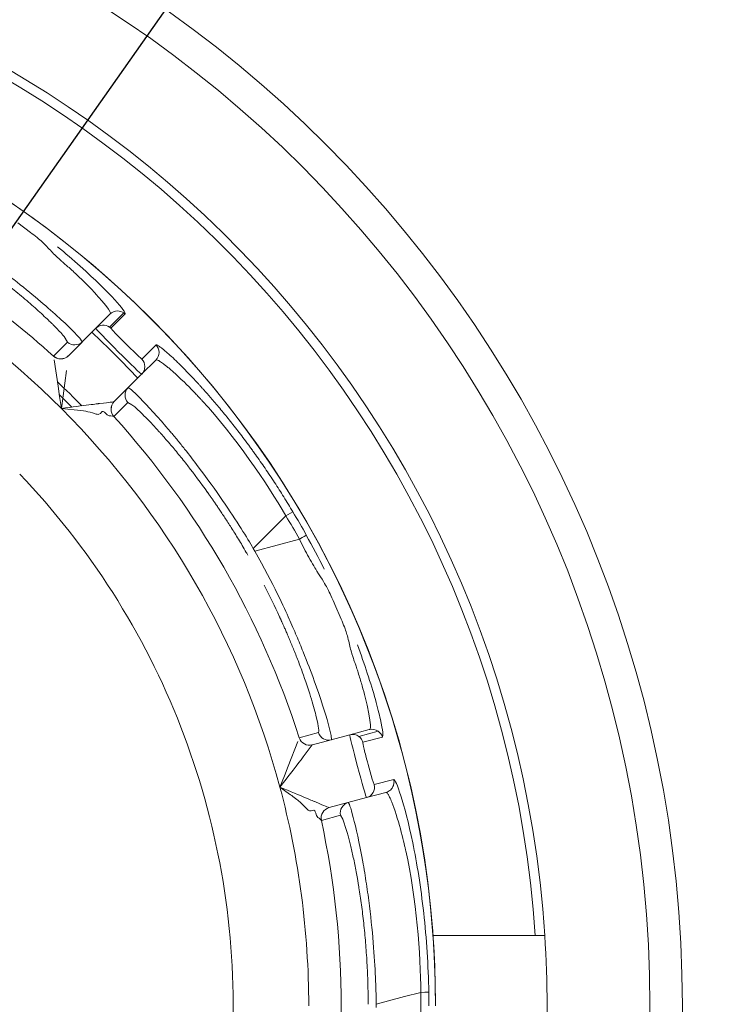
# Model space of a CAD drawing. Extents: x 0 to 283, y 0 to 196.
# Tile 24 of 30: x 232.64 to 235.9, y 105.14 to 109.68. Entities that reach past the tile are written whole.
import ezdxf

# ---------------------------------------------------------------- set-up
doc = ezdxf.new("R2010")
doc.units = 0
doc.layers.get('0').update_dxf_attribs({"linetype": 'CONTINUOUS'})
doc.layers.get('DEFPOINTS').update_dxf_attribs({"linetype": 'CONTINUOUS'})
doc.layers.add('TANGENT EDGES', color=7, linetype='CONTINUOUS', lineweight=0)
doc.layers.add('VISIBLE', color=255, linetype='CONTINUOUS', lineweight=0)
doc.styles.add('SANSSERIF', font='sanss___.ttf')
doc.dimstyles.new('ISO-25', dxfattribs={"dimtxt": 2.5, "dimasz": 2.5, "dimexe": 1.25, "dimexo": 1, "dimgap": 0.6, "dimtad": 1, "dimdec": 1, "dimzin": 9, "dimdsep": 46, "dimtxsty": 'SANSSERIF', "dimcen": 0.75, "dimadec": 1, "dimazin": 0, "dimtfac": 1, "dimtdec": 1, "dimtmove": 0, "dimatfit": 3, "dimfxl": 1, "dimarcsym": 0})
doc.dimstyles.new('ISO-25$4', dxfattribs={"dimtxt": 2.5, "dimasz": 2.5, "dimexe": 1.25, "dimexo": 1, "dimgap": 0.6, "dimtad": 1, "dimtih": 1, "dimtoh": 1, "dimdec": 1, "dimlfac": 4, "dimzin": 1, "dimdsep": 46, "dimtxsty": 'SANSSERIF', "dimcen": 0, "dimadec": 1, "dimazin": 0, "dimtfac": 1, "dimtdec": 1, "dimtofl": 0, "dimtmove": 0, "dimatfit": 3, "dimfxl": 1, "dimarcsym": 0})

# ---------------------------------------------------------------- blocks, each defined once
blk = doc.blocks.new('*D105')
at = {"color": 0, "lineweight": -2, "transparency": 16777216}
for p, q in [((244.1758, 109.7441), (227.7638, 112.0227)), ((276.2331, 109.7441), (244.1758, 109.7441))]:
    blk.add_line(p, q, dxfattribs=at)
at = {"color": 0, "transparency": 16777216}
blk.add_solid([(227.8784, 112.8481), (227.6492, 111.1972), (222.8113, 112.7102)], dxfattribs=at)
at = {"layer": 'DEFPOINTS', "color": 0, "transparency": 16777216}
for p in [(205.3785, 115.1306), (222.8113, 112.7102)]:
    blk.add_point(p, dxfattribs=at)
at = {"color": 0, "transparency": 16777216, "insert": (260.8045, 114.1745), "char_height": 5, "attachment_point": 5, "style": 'SANSSERIF'}
blk.add_mtext('R35.2 (2x)', dxfattribs=at)
blk = doc.blocks.new('*D112')
at = {"color": 0, "lineweight": -2, "transparency": 16777216}
for p, q in [((236.193, 113.8198), (239.0704, 117.9089)), ((233.3156, 109.7307), (226.8414, 100.5303)), ((192.8658, 52.2475), (223.964, 96.4412))]:
    blk.add_line(p, q, dxfattribs=at)
at = {"color": 0, "transparency": 16777216}
for points in [[(235.5115, 114.2994), (236.8745, 113.3402), (233.3156, 109.7307)], [(223.2825, 96.9208), (224.6455, 95.9617), (226.8414, 100.5303)]]:
    blk.add_solid(points, dxfattribs=at)
at = {"layer": 'DEFPOINTS', "color": 0, "transparency": 16777216}
for p in [(233.3156, 109.7307), (226.8414, 100.5303)]:
    blk.add_point(p, dxfattribs=at)
at = {"color": 0, "transparency": 16777216, "insert": (195.6717, 62.861), "char_height": 5, "attachment_point": 5, "rotation": 54.8667, "style": 'SANSSERIF'}
blk.add_mtext('∅22.5', dxfattribs=at)

msp = doc.modelspace()

# ---------------------------------------------------------------- linework, layer by layer
at = {"layer": 'TANGENT EDGES'}
for p, q in [((233.0581, 108.2638), (233.1237, 108.3294)), ((233.1294, 108.3248), (233.0641, 108.2589)), ((232.7987, 108.1302), (232.8632, 108.1947)), ((232.8476, 108.2208), (232.8632, 108.1947)), ((232.9322, 108.1963), (232.9205, 108.2129)), ((233.2068, 108.1162), (233.2728, 108.1814)), ((233.9046, 107.4107), (233.8723, 107.3927)), ((233.7216, 107.242), (233.8723, 107.3927)), ((233.7286, 107.2298), (233.9345, 107.285)), ((233.7286, 107.2298), (233.7216, 107.242)), ((234.209, 106.3741), (234.2986, 106.3981)), ((234.2283, 106.3469), (234.3178, 106.3714)), ((233.9946, 106.3351), (233.9944, 106.335)), ((234.3703, 106.1755), (234.2805, 106.152)), ((234.0723, 106.0454), (234.072, 106.0454)), ((234.1245, 106.0101), (234.0364, 105.9865)), ((234.1527, 105.9406), (234.1357, 105.9917)), ((234.2026, 105.7177), (234.1969, 105.7488)), ((234.208, 105.6857), (234.2026, 105.7177)), ((234.4951, 105.1927), (234.4206, 105.1728)), ((234.4206, 105.1728), (234.2893, 105.1376)), ((234.2893, 105.1235), (234.2893, 105.1376))]:
    msp.add_line(p, q, dxfattribs=at)
for centre, radius, start, end in [((230.0785, 105.1305), 4.9555, 3.7604, 90), ((230.0785, 105.1305), 4.4848, 0, 145), ((230.0785, 105.1305), 3.8992, 45, 75), ((230.0785, 105.1305), 4.0491, 47.7949, 55), ((233.095, 108.2883), 0.0502, 55.0953, 89.9554), ((233.0294, 108.2229), 0.05, 55, 135), ((232.8968, 108.2317), 0.05, 227.7465, 314.9605), ((232.8323, 108.1672), 0.05, 227.7863, 315), ((233.1691, 108.0808), 0.0518, 0.8004, 43.1717), ((233.1709, 108.0815), 0.05, 315, 360), ((233.1796, 107.9488), 0.05, 135.001, 222.2539), ((233.1149, 107.8842), 0.05, 135, 222.1871), ((233.1151, 107.8843), 0.05, 135, 222.2136), ((230.0785, 105.1305), 3.8992, 15, 45), ((233.9815, 106.3833), 0.05, 197.7949, 285), ((233.9817, 106.3834), 0.05, 197.7863, 285), ((234.1803, 106.3331), 0.05, 55, 105), ((234.1803, 106.3331), 0.05, 16.025, 55), ((234.2699, 106.3571), 0.05, 55.0125, 104.9478), ((230.0785, 105.1305), 3.8992, 0, 15), ((234.232, 106.1399), 0.05, 285, 13.9748), ((234.0849, 105.9971), 0.05, 105, 192.187), ((234.0852, 105.9971), 0.05, 105, 192.2136), ((234.1733, 106.0207), 0.05, 105.001, 192.2539), ((230.0785, 105.1305), 4.0491, 347.7949, 12.2051)]:
    msp.add_arc(centre, radius, start, end, dxfattribs=at)
for centre, major_axis, ratio, start_param, end_param in [((232.0958, 108.7088), (0.7484, -0.5148), 0.100376, 0.654012, 0.790523), ((232.0852, 108.7696), (0.7724, -0.5772), 0.070003, 0.519948, 0.657811), ((230.3784, 105.3037), (-2.1072, 3.6497), 0.965926, -1.585559, -1.556034), ((233.9228, 107.2794), (0.0438, 0.024), 0.015547, -1.308973, -0.033514), ((230.4248, 105.1305), (0, 4.2143), 0.965926, 4.697627, 4.727151)]:
    msp.add_ellipse(centre, major_axis=major_axis, ratio=ratio, start_param=start_param, end_param=end_param, dxfattribs=at)
for points, knots in [([(232.8171, 108.6351), (232.8546, 108.6044), (232.8897, 108.5743), (233.065, 108.4173), (233.1355, 108.3332), (233.1294, 108.3248)], [0.3872027, 0.3872027, 0.3872027, 0.3872027, 0.5, 0.5, 1, 1, 1, 1]), ([(233.0597, 108.3238), (233.0613, 108.3255), (233.08, 108.3235), (232.9899, 108.4221), (232.9895, 108.4225), (232.9837, 108.4288), (232.9807, 108.432), (232.9717, 108.4414), (232.9655, 108.4478), (232.9468, 108.4668), (232.934, 108.4794), (232.9087, 108.5037), (232.8924, 108.5189), (232.8756, 108.5339), (232.8664, 108.5421), (232.8558, 108.5515), (232.8511, 108.5555), (232.8396, 108.5655), (232.8351, 108.5694), (232.8339, 108.5704)], [-0.9999558, -0.9999558, -0.9999558, -0.9999558, -0.75, -0.75, -0.734375, -0.734375, -0.71875, -0.71875, -0.6875, -0.6875, -0.625, -0.625, -0.5625, -0.5625, -0.546875, -0.546875, -0.53125, -0.53125, -0.5000011, -0.5000011, -0.5000011, -0.5000011]), ([(233.2728, 108.1814), (233.2734, 108.1818), (233.2743, 108.1819), (233.2756, 108.1816), (233.277, 108.1812), (233.2786, 108.1805), (233.2807, 108.1794), (233.2827, 108.1783), (233.2851, 108.1768), (233.2879, 108.1749), (233.2906, 108.173), (233.2937, 108.1707), (233.2972, 108.168), (233.3007, 108.1654), (233.3045, 108.1623), (233.3087, 108.1588), (233.3129, 108.1553), (233.3174, 108.1515), (233.3223, 108.1472), (233.3272, 108.1429), (233.3324, 108.1382), (233.338, 108.1331)], [0, 0, 0, 0, 0.0357143, 0.0357143, 0.0357143, 0.0714286, 0.0714286, 0.0714286, 0.1071429, 0.1071429, 0.1071429, 0.1428571, 0.1428571, 0.1428571, 0.1785714, 0.1785714, 0.1785714, 0.2142857, 0.2142857, 0.2142857, 0.25, 0.25, 0.25, 0.25]), ([(233.8723, 107.3927), (233.7856, 107.5432), (233.6364, 107.7598), (233.4814, 107.9284), (233.4846, 107.9249), (233.4826, 107.9272), (233.4813, 107.9285), (233.4771, 107.9331), (233.4735, 107.937), (233.4606, 107.9507), (233.4492, 107.9628), (233.4084, 108.0047), (233.372, 108.0404), (233.3343, 108.0725), (233.3336, 108.0731), (233.3289, 108.077), (233.3222, 108.0826), (233.3161, 108.0874), (233.3049, 108.096), (233.2986, 108.1005), (233.2921, 108.1047), (233.2891, 108.1066), (233.2856, 108.1086), (233.284, 108.1095), (233.2799, 108.1114), (233.278, 108.1121), (233.2735, 108.113), (233.2724, 108.1123), (233.2718, 108.1117)], [-1, -1, -1, -1, -0.5, -0.5, -0.484375, -0.484375, -0.46875, -0.46875, -0.4375, -0.4375, -0.375, -0.375, -0.25, -0.25, -0.234375, -0.234375, -0.21875, -0.1875, -0.1875, -0.125, -0.125, -0.109375, -0.109375, -0.09375, -0.09375, -0.0625, -0.0625, 0, 0, 0, 0]), ([(233.7216, 107.242), (233.6938, 107.2895), (233.6466, 107.3668), (233.5468, 107.5121), (233.5088, 107.5652), (233.4473, 107.6466), (233.4261, 107.674), (233.3938, 107.7145), (233.383, 107.7279), (233.3613, 107.7544), (233.3471, 107.7713), (233.2211, 107.92), (233.1478, 107.9877), (233.1443, 107.9842)], [0, 0, 0, 0, 0.25, 0.25, 0.375, 0.375, 0.4375, 0.4375, 0.46875, 0.46875, 0.5, 0.5, 1, 1, 1, 1]), ([(234.257, 106.4054), (234.2592, 106.406), (234.2744, 106.395), (234.2457, 106.5254), (234.2455, 106.526), (234.2436, 106.5343), (234.2426, 106.5386), (234.2395, 106.5513), (234.2374, 106.5598), (234.2307, 106.5857), (234.2259, 106.6029), (234.2161, 106.6367), (234.2095, 106.658), (234.2026, 106.6794), (234.1987, 106.6911), (234.1942, 106.7045), (234.1922, 106.7103), (234.1872, 106.7248), (234.1852, 106.7304), (234.1845, 106.7326), (234.1813, 106.7423), (234.1782, 106.7524), (234.1767, 106.7574), (234.1724, 106.7722), (234.1699, 106.7816), (234.1678, 106.7906)], [-0.9999559, -0.9999559, -0.9999559, -0.9999559, -0.75, -0.75, -0.734375, -0.734375, -0.71875, -0.71875, -0.6875, -0.6875, -0.625, -0.625, -0.5625, -0.5625, -0.546875, -0.546875, -0.53125, -0.53125, -0.5, -0.5, -0.484375, -0.484375, -0.46875, -0.46875, -0.4375, -0.4375, -0.4375, -0.4375]), ([(234.3346, 106.1156), (234.3425, 106.1178), (234.3541, 106.1245), (234.3657, 106.1382), (234.3708, 106.1519), (234.3717, 106.1611), (234.3717, 106.1639)], [-0.0000019, -0.0000019, -0.0000019, -0.0000019, 0.2504753, 0.5052864, 0.7600976, 0.8652535, 0.8652535, 0.8652535, 0.8652535]), ([(234.3346, 106.1156), (234.3354, 106.1159), (234.3367, 106.116), (234.3401, 106.1129), (234.3415, 106.1113), (234.344, 106.1076), (234.345, 106.1061), (234.347, 106.1026), (234.3486, 106.0995), (234.3522, 106.0925), (234.3554, 106.0855), (234.3608, 106.0724), (234.3636, 106.0652), (234.3667, 106.057), (234.3688, 106.0513), (234.3691, 106.0505), (234.3857, 106.0038), (234.3993, 105.9546), (234.4137, 105.898), (234.4176, 105.8818), (234.4219, 105.8635), (234.4231, 105.8583), (234.4244, 105.8522), (234.4248, 105.8504), (234.4255, 105.8475), (234.4245, 105.8521), (234.4743, 105.6286), (234.4953, 105.3664), (234.4951, 105.1927)], [0, 0, 0, 0, 0.0625, 0.0625, 0.09375, 0.09375, 0.109375, 0.109375, 0.125, 0.125, 0.1875, 0.1875, 0.21875, 0.234375, 0.234375, 0.25, 0.25, 0.375, 0.375, 0.4375, 0.4375, 0.46875, 0.46875, 0.484375, 0.484375, 0.5, 0.5, 1, 1, 1, 1]), ([(234.2893, 105.1376), (234.2889, 105.1926), (234.2867, 105.2831), (234.2729, 105.4588), (234.2666, 105.5238), (234.254, 105.6251), (234.2493, 105.6594), (234.2416, 105.7107), (234.239, 105.7277), (234.2334, 105.7614), (234.2296, 105.7832), (234.1948, 105.975), (234.1652, 106.0703), (234.1604, 106.069)], [0, 0, 0, 0, 0.25, 0.25, 0.375, 0.375, 0.4375, 0.4375, 0.46875, 0.46875, 0.5, 0.5, 1, 1, 1, 1])]:
    msp.add_open_spline(points, degree=3, knots=knots, dxfattribs=at)
for points in [[(234.2484, 106.6662), (234.2782, 106.5753), (234.2979, 106.5029), (234.309, 106.4526)], [(234.309, 106.4526), (234.3201, 106.4018), (234.3225, 106.3735), (234.3178, 106.3714)]]:
    msp.add_open_spline(points, degree=3, dxfattribs=at)
at = {"layer": 'VISIBLE'}
for p, q in [((232.6926, 108.7012), (232.6338, 108.7451)), ((233.0597, 108.3238), (232.9941, 108.2583)), ((233.0597, 108.3238), (233.0597, 108.3238)), ((232.9941, 108.2583), (232.8676, 108.1318)), ((232.9205, 108.2129), (232.8816, 108.2532)), ((233.0641, 108.2589), (233.0858, 108.2345)), ((233.0858, 108.2345), (233.1367, 108.1831)), ((232.9322, 108.1963), (232.9322, 108.1963)), ((233.1367, 108.1831), (233.1866, 108.1338)), ((232.7987, 108.1302), (232.7986, 108.1299)), ((232.8021, 108.112), (232.8203, 107.9913)), ((232.8675, 108.1316), (232.8676, 108.1318)), ((233.1866, 108.1338), (233.2068, 108.1162)), ((233.2062, 108.0461), (233.2718, 108.1117)), ((232.8357, 107.8877), (232.8588, 108.0632)), ((233.2062, 108.0461), (233.0798, 107.9197)), ((232.8203, 107.9913), (232.8275, 107.9435)), ((232.8264, 107.9506), (232.883, 107.8943)), ((232.8275, 107.9435), (232.8357, 107.8877)), ((233.1427, 107.9152), (233.0781, 107.8507)), ((233.0795, 107.9196), (233.0798, 107.9197)), ((233.1427, 107.9152), (233.1614, 107.9055)), ((232.895, 107.8821), (232.8357, 107.8877)), ((233.0154, 107.865), (233.0089, 107.8614)), ((233.0204, 107.871), (233.0154, 107.865)), ((233.0468, 107.8588), (233.0388, 107.8667)), ((233.0568, 107.8542), (233.0468, 107.8588)), ((233.0603, 107.8545), (233.0568, 107.8542)), ((233.0637, 107.8543), (233.0603, 107.8545)), ((233.0779, 107.8507), (233.0637, 107.8543)), ((233.0779, 107.8507), (233.0781, 107.8507)), ((234.1278, 106.9157), (234.0987, 106.9832)), ((234.0809, 106.379), (234.0674, 106.4333)), ((233.9341, 106.3682), (233.9339, 106.368)), ((233.9341, 106.3682), (234.0222, 106.3918)), ((234.1673, 106.3814), (233.9946, 106.3351)), ((234.0827, 106.3587), (234.0809, 106.379)), ((234.2569, 106.4054), (234.1673, 106.3814)), ((234.2569, 106.4054), (234.2569, 106.4054)), ((233.9279, 106.3508), (233.8834, 106.2372)), ((233.9944, 106.335), (233.9527, 106.2802)), ((233.8834, 106.2372), (233.8657, 106.1921)), ((234.252, 106.2447), (234.2713, 106.1772)), ((233.8657, 106.1921), (233.8449, 106.1397)), ((233.8934, 106.1052), (233.8449, 106.1397)), ((234.2713, 106.1772), (234.2805, 106.1519)), ((234.0723, 106.0454), (234.245, 106.0916)), ((234.3346, 106.1156), (234.245, 106.0916)), ((233.5035, 106.0644), (233.5035, 106.0643)), ((233.9891, 106.0302), (233.9817, 106.0304)), ((233.9965, 106.0329), (233.9891, 106.0302)), ((234.0133, 106.0091), (234.0103, 106.0199)), ((234.0197, 106.0001), (234.0133, 106.0091)), ((234.0228, 105.9986), (234.0197, 106.0001)), ((234.1357, 105.9917), (234.1245, 106.0101)), ((234.0256, 105.9968), (234.0228, 105.9986)), ((234.0361, 105.9866), (234.0256, 105.9968)), ((234.0361, 105.9866), (234.0364, 105.9865)), ((234.5517, 105.4555), (235.0233, 105.4555)), ((235.0233, 105.4555), (235.0679, 105.4555))]:
    msp.add_line(p, q, dxfattribs=at)
for radius in [5.625, 5.475]:
    msp.add_circle((230.0785, 105.1305), radius, dxfattribs=at)
for centre, radius, start, end in [((230.0785, 105.1305), 5, 3.7269, 90), ((230.0785, 105.1305), 4.485, 0, 180), ((233.095, 108.2885), 0.05, 90.002, 134.9581), ((233.095, 108.2885), 0.05, 134.9581, 134.998), ((233.0948, 108.2884), 0.0502, 46.537, 54.876), ((230.0854, 105.1367), 4.2408, 42.9799, 47.0339), ((233.0294, 108.2229), 0.05, 46.025, 55), ((232.8968, 108.2317), 0.05, 314.9605, 314.9982), ((233.2366, 108.147), 0.0499, 314.9561, 0.0447), ((232.8322, 108.1669), 0.05, 227.7949, 315), ((230.0785, 105.1305), 3.975, 44.1743, 46.4485), ((230.0785, 105.1305), 4.0491, 17.7949, 42.2051), ((230.0852, 105.1358), 3.5415, 32.4864, 43.7636), ((230.0703, 105.1259), 4.4635, 29.199, 30.7904), ((230.0785, 105.1305), 4.1737, 29.9045, 30.0956), ((230.0861, 105.1344), 3.5415, 21.2364, 32.5136), ((230.0867, 105.1328), 3.5415, 9.9864, 21.2636), ((234.0698, 106.407), 0.05, 197.7465, 284.9982), ((234.2699, 106.3571), 0.05, 104.9478, 104.9877), ((234.27, 106.3572), 0.0499, 16.5956, 55.0333), ((234.3234, 106.1639), 0.0482, 0.0208, 13.884), ((230.087, 105.1312), 3.5415, 358.7364, 10.0136), ((230.0785, 105.1305), 5, 356.2731, 3.7269), ((230.0705, 105.1305), 4.4621, 359.9999, 0.7959)]:
    msp.add_arc(centre, radius, start, end, dxfattribs=at)
for centre, major_axis, ratio, start_param, end_param in [((233.2612, 108.155), (0.0106, -0.0338), 0.675783, 1.130472, 2.229398), ((233.7915, 107.1444), (-0.6485, 0.77), 0.043389, -0.381732, -0.192908), ((233.6313, 107.1573), (-0.4861, 0.7297), 0.114498, -0.808968, -0.758541), ((233.6078, 107.1748), (-0.4565, 0.7018), 0.125762, -0.860083, -0.808097), ((233.6, 107.1713), (-0.4509, 0.7036), 0.133705, -0.962803, -0.859634), ((233.5777, 107.1515), (-0.441, 0.7184), 0.161988, -1.16458, -0.958963), ((233.5407, 107.131), (0.4234, -0.7504), 0.20425, 1.182049, 1.378483), ((233.6223, 107.2497), (0.3891, -0.8544), 0.085523, 0.565198, 0.765422), ((233.6594, 107.2781), (0.3591, -0.8819), 0.058779, 0.371684, 0.567779), ((233.677, 107.3466), (0.3447, -0.9545), 0.043182, 0.187689, 0.375487), ((233.7025, 107.4129), (0.3197, -1.0211), 0.035378, 0.001485, 0.187021)]:
    msp.add_ellipse(centre, major_axis=major_axis, ratio=ratio, start_param=start_param, end_param=end_param, dxfattribs=at)
for points in [[(232.7463, 108.6578), (232.7353, 108.6682), (232.7141, 108.6848), (232.6926, 108.7012)], [(232.7899, 108.6129), (232.7772, 108.6263), (232.7579, 108.647), (232.7463, 108.6578)], [(232.8816, 108.2532), (232.8474, 108.2869), (232.7936, 108.3365), (232.727, 108.3926)], [(232.9483, 107.8752), (232.9366, 107.8772), (232.9129, 107.8804), (232.895, 107.8821)], [(232.991, 107.8639), (232.9745, 107.8695), (232.9599, 107.8731), (232.9483, 107.8752)], [(233.0089, 107.8614), (233.0046, 107.8604), (232.9991, 107.8612), (232.991, 107.8639)], [(233.0388, 107.8667), (233.0322, 107.8731), (233.0253, 107.8782), (233.0204, 107.871)], [(233.9777, 107.2017), (233.9634, 107.2277), (233.9491, 107.2554), (233.9345, 107.285)], [(233.9666, 107.3034), (233.9958, 107.2511), (234.0234, 107.1986), (234.0494, 107.1466)], [(233.8875, 106.9162), (233.8646, 106.9674), (233.8174, 107.0732), (233.7286, 107.2298)], [(234.0657, 107.0536), (234.0576, 107.0689), (234.048, 107.0857), (234.023, 107.1253)], [(234.1526, 106.8513), (234.1482, 106.8658), (234.1382, 106.8908), (234.1278, 106.9157)], [(234.1678, 106.7906), (234.1635, 106.8086), (234.1571, 106.8362), (234.1526, 106.8513)], [(234.2025, 106.7963), (234.2196, 106.7509), (234.2349, 106.7074), (234.2484, 106.6662)], [(234.0674, 106.4333), (234.0546, 106.4796), (234.0328, 106.5494), (234.0032, 106.6313)], [(234.2283, 106.3469), (234.2274, 106.3462), (234.2299, 106.3334), (234.2342, 106.3148)], [(233.9527, 106.2802), (233.9469, 106.2723), (233.9083, 106.2206), (233.8449, 106.1397)], [(234.3703, 106.1755), (234.3754, 106.1761), (234.3876, 106.1495), (234.4033, 106.0999)], [(233.9361, 106.0726), (233.927, 106.0802), (233.9081, 106.0948), (233.8934, 106.1052)], [(234.4033, 106.0999), (234.4192, 106.0497), (234.4387, 105.9759), (234.4582, 105.883)], [(233.9675, 106.0414), (233.956, 106.0546), (233.9452, 106.065), (233.9361, 106.0726)], [(233.9817, 106.0304), (233.9775, 106.0316), (233.9731, 106.035), (233.9675, 106.0414)], [(234.0103, 106.0199), (234.0078, 106.0288), (234.0044, 106.0367), (233.9965, 106.0329)], [(234.4582, 105.883), (234.4777, 105.7896), (234.4955, 105.6784), (234.5088, 105.5588)], [(234.5088, 105.5588), (234.5218, 105.4418), (234.5304, 105.3168), (234.5321, 105.1925)], [(234.5321, 105.1925), (234.5319, 105.1931), (234.5273, 105.1932), (234.4951, 105.1927)]]:
    msp.add_open_spline(points, degree=3, dxfattribs=at)
for points, knots in [([(232.8339, 108.5704), (232.8334, 108.5709), (232.8258, 108.5777), (232.818, 108.585), (232.8142, 108.5886), (232.8031, 108.5992), (232.7962, 108.6061), (232.7899, 108.6129)], [-0.50000114, -0.50000114, -0.50000114, -0.50000114, -0.484375, -0.484375, -0.46875, -0.46875, -0.43750002, -0.43750002, -0.43750002, -0.43750002]), ([(232.4706, 108.5468), (232.4759, 108.5429), (232.4819, 108.5385), (232.4885, 108.5337), (232.4918, 108.5312), (232.4953, 108.5287), (232.4989, 108.526), (232.5025, 108.5233), (232.5063, 108.5206), (232.5102, 108.5177), (232.514, 108.5148), (232.5181, 108.5117), (232.5222, 108.5086), (232.5264, 108.5055), (232.5307, 108.5022), (232.5351, 108.4989), (232.5395, 108.4955), (232.5441, 108.4921), (232.5487, 108.4885), (232.5534, 108.4849), (232.5582, 108.4812), (232.563, 108.4775), (232.5679, 108.4737), (232.5729, 108.4698), (232.578, 108.4658), (232.583, 108.4619), (232.5882, 108.4578), (232.5934, 108.4536), (232.6039, 108.4453), (232.6147, 108.4367), (232.6257, 108.4277), (232.6366, 108.4187), (232.6478, 108.4095), (232.659, 108.4001)], [0.0000785, 0.0000785, 0.0000785, 0.0000785, 0.0357143, 0.0357143, 0.0357143, 0.0535714, 0.0535714, 0.0535714, 0.0714286, 0.0714286, 0.0714286, 0.0892857, 0.0892857, 0.0892857, 0.1071429, 0.1071429, 0.1071429, 0.125, 0.125, 0.125, 0.1428571, 0.1428571, 0.1428571, 0.1607143, 0.1607143, 0.1607143, 0.1785714, 0.1785714, 0.1785714, 0.2142857, 0.2142857, 0.2142857, 0.25, 0.25, 0.25, 0.25]), ([(232.727, 108.3926), (232.6937, 108.4206), (232.6564, 108.451), (232.5953, 108.4987), (232.5635, 108.523), (232.5301, 108.5479), (232.5074, 108.5646), (232.49, 108.5773), (232.4843, 108.5815)], [0.5, 0.5, 0.5, 0.5, 0.625, 0.625, 0.6875, 0.71875, 0.71875, 0.75, 0.75, 0.75, 0.75]), ([(232.7757, 108.2956), (232.7782, 108.2932), (232.781, 108.2905), (232.784, 108.2876), (232.7855, 108.2861), (232.7871, 108.2846), (232.7887, 108.283), (232.7903, 108.2814), (232.792, 108.2798), (232.7937, 108.2781), (232.7954, 108.2764), (232.7971, 108.2747), (232.7989, 108.2729), (232.8007, 108.2712), (232.8025, 108.2694), (232.8043, 108.2675), (232.8062, 108.2657), (232.808, 108.2638), (232.8099, 108.2619), (232.8118, 108.2599), (232.8137, 108.258), (232.8155, 108.256), (232.8193, 108.2521), (232.8231, 108.2481), (232.8269, 108.2441), (232.8343, 108.2361), (232.8415, 108.2281), (232.8476, 108.2208)], [0.5, 0.5, 0.5, 0.5, 0.5357143, 0.5357143, 0.5357143, 0.5535714, 0.5535714, 0.5535714, 0.5714286, 0.5714286, 0.5714286, 0.5892857, 0.5892857, 0.5892857, 0.6071429, 0.6071429, 0.6071429, 0.625, 0.625, 0.625, 0.6428571, 0.6428571, 0.6428571, 0.6785714, 0.6785714, 0.6785714, 0.75, 0.75, 0.75, 0.75]), ([(233.2062, 108.0461), (233.205, 108.0449), (233.1537, 108.0948), (233.0427, 108.2059), (232.9928, 108.257), (232.9941, 108.2583)], [-1, -1, -1, -1, -0.5, -0.5, 0, 0, 0, 0]), ([(233.338, 108.1331), (233.3464, 108.1256), (233.3553, 108.1172), (233.3649, 108.1079), (233.3697, 108.1033), (233.3747, 108.0985), (233.3798, 108.0935), (233.3849, 108.0884), (233.3902, 108.0832), (233.3957, 108.0778), (233.4011, 108.0723), (233.4067, 108.0666), (233.4124, 108.0608), (233.4181, 108.0549), (233.424, 108.0488), (233.4301, 108.0425), (233.4361, 108.0362), (233.4423, 108.0296), (233.4486, 108.0229), (233.4549, 108.0161), (233.4614, 108.0092), (233.468, 108.002), (233.4713, 107.9984), (233.4746, 107.9947), (233.478, 107.991), (233.4814, 107.9873), (233.4848, 107.9835), (233.4882, 107.9797), (233.4917, 107.9759), (233.4952, 107.972), (233.4985, 107.9682), (233.5019, 107.9644), (233.5053, 107.9606), (233.5088, 107.9567), (233.5122, 107.9528), (233.5156, 107.9489), (233.5191, 107.945), (233.5225, 107.941), (233.526, 107.937), (233.5295, 107.933), (233.5365, 107.9249), (233.5435, 107.9166), (233.5507, 107.9082), (233.5578, 107.8998), (233.565, 107.8912), (233.5723, 107.8825), (233.5796, 107.8737), (233.5869, 107.8648), (233.5943, 107.8557), (233.6017, 107.8466), (233.6091, 107.8373), (233.6167, 107.8279), (233.6242, 107.8185), (233.6318, 107.8088), (233.6394, 107.799), (233.647, 107.7893), (233.6547, 107.7793), (233.6625, 107.7691), (233.6702, 107.759), (233.678, 107.7487), (233.6859, 107.7382), (233.6898, 107.7329), (233.6937, 107.7276), (233.6977, 107.7223), (233.7016, 107.7169), (233.7054, 107.7118), (233.7092, 107.7066), (233.7129, 107.7015), (233.7167, 107.6963), (233.7204, 107.6911), (233.7242, 107.6859), (233.7279, 107.6807), (233.7317, 107.6755), (233.7392, 107.665), (233.7466, 107.6545), (233.754, 107.6439), (233.7614, 107.6332), (233.7688, 107.6226), (233.7762, 107.6118), (233.7835, 107.6011), (233.7908, 107.5903), (233.7981, 107.5794), (233.8054, 107.5685), (233.8127, 107.5575), (233.8199, 107.5465), (233.8271, 107.5355), (233.8343, 107.5244), (233.8414, 107.5132), (233.8485, 107.502), (233.8557, 107.4908), (233.8627, 107.4795), (233.8769, 107.4568), (233.8908, 107.4339), (233.9046, 107.4107)], [0.25, 0.25, 0.25, 0.25, 0.3035714, 0.3035714, 0.3035714, 0.3303571, 0.3303571, 0.3303571, 0.3571429, 0.3571429, 0.3571429, 0.3839286, 0.3839286, 0.3839286, 0.4107143, 0.4107143, 0.4107143, 0.4375, 0.4375, 0.4375, 0.4642857, 0.4642857, 0.4642857, 0.4776786, 0.4776786, 0.4776786, 0.4910714, 0.4910714, 0.4910714, 0.5044643, 0.5044643, 0.5044643, 0.5178571, 0.5178571, 0.5178571, 0.53125, 0.53125, 0.53125, 0.5446429, 0.5446429, 0.5446429, 0.5714286, 0.5714286, 0.5714286, 0.5982143, 0.5982143, 0.5982143, 0.625, 0.625, 0.625, 0.6517857, 0.6517857, 0.6517857, 0.6785714, 0.6785714, 0.6785714, 0.7053571, 0.7053571, 0.7053571, 0.7321429, 0.7321429, 0.7321429, 0.7455357, 0.7455357, 0.7455357, 0.7589286, 0.7589286, 0.7589286, 0.7723214, 0.7723214, 0.7723214, 0.7857143, 0.7857143, 0.7857143, 0.8125, 0.8125, 0.8125, 0.8392857, 0.8392857, 0.8392857, 0.8660714, 0.8660714, 0.8660714, 0.8928571, 0.8928571, 0.8928571, 0.9196429, 0.9196429, 0.9196429, 0.9464286, 0.9464286, 0.9464286, 1, 1, 1, 1]), ([(232.8357, 107.8877), (232.8866, 107.895), (232.9329, 107.901), (232.9768, 107.9066), (232.9879, 107.908), (232.9999, 107.9095), (233.0031, 107.9099), (233.0082, 107.9105), (233.0034, 107.91), (233.0423, 107.9144), (233.051, 107.9152), (233.0719, 107.9185), (233.0784, 107.9194), (233.0795, 107.9196)], [0, 0, 0, 0, 0.25, 0.25, 0.375, 0.375, 0.4375, 0.4375, 0.5, 0.5, 0.75, 0.75, 1, 1, 1, 1]), ([(233.2021, 107.8694), (233.2115, 107.8604), (233.222, 107.85), (233.2334, 107.8383), (233.2391, 107.8324), (233.245, 107.8262), (233.2512, 107.8197), (233.2574, 107.8131), (233.2638, 107.8063), (233.2704, 107.7991), (233.2738, 107.7955), (233.2771, 107.7918), (233.2806, 107.788), (233.284, 107.7842), (233.2875, 107.7804), (233.291, 107.7765), (233.2946, 107.7725), (233.2982, 107.7685), (233.3018, 107.7644), (233.3055, 107.7603), (233.3092, 107.7561), (233.3129, 107.7518), (233.3204, 107.7433), (233.3281, 107.7344), (233.336, 107.7252)], [0.25, 0.25, 0.25, 0.25, 0.3214286, 0.3214286, 0.3214286, 0.3571429, 0.3571429, 0.3571429, 0.3928571, 0.3928571, 0.3928571, 0.4107143, 0.4107143, 0.4107143, 0.4285714, 0.4285714, 0.4285714, 0.4464286, 0.4464286, 0.4464286, 0.4642857, 0.4642857, 0.4642857, 0.5, 0.5, 0.5, 0.5]), ([(233.5103, 107.501), (233.5123, 107.4982), (233.5145, 107.4951), (233.5169, 107.4918), (233.518, 107.4902), (233.5192, 107.4885), (233.5205, 107.4867), (233.5217, 107.4849), (233.523, 107.4831), (233.5244, 107.4812), (233.5257, 107.4793), (233.5271, 107.4773), (233.5285, 107.4753), (233.5299, 107.4732), (233.5314, 107.4711), (233.5329, 107.469), (233.5359, 107.4647), (233.5391, 107.4601), (233.5424, 107.4553), (233.5458, 107.4504), (233.5493, 107.4453), (233.5529, 107.4399), (233.5566, 107.4346), (233.5605, 107.4289), (233.5645, 107.423), (233.5685, 107.417), (233.5726, 107.4108), (233.5769, 107.4043), (233.5813, 107.3978), (233.5857, 107.3911), (233.5904, 107.384), (233.595, 107.3769), (233.5998, 107.3695), (233.6048, 107.3619), (233.6097, 107.3542), (233.6148, 107.3462), (233.6201, 107.3379), (233.6253, 107.3296), (233.6307, 107.321), (233.6363, 107.3121), (233.6418, 107.3032), (233.6475, 107.294), (233.6533, 107.2845), (233.6649, 107.2654), (233.677, 107.2451), (233.6896, 107.2234)], [0.75, 0.75, 0.75, 0.75, 0.7678571, 0.7678571, 0.7678571, 0.7767857, 0.7767857, 0.7767857, 0.7857143, 0.7857143, 0.7857143, 0.7946429, 0.7946429, 0.7946429, 0.8035714, 0.8035714, 0.8035714, 0.8214286, 0.8214286, 0.8214286, 0.8392857, 0.8392857, 0.8392857, 0.8571429, 0.8571429, 0.8571429, 0.875, 0.875, 0.875, 0.8928571, 0.8928571, 0.8928571, 0.9107143, 0.9107143, 0.9107143, 0.9285714, 0.9285714, 0.9285714, 0.9464286, 0.9464286, 0.9464286, 0.9642857, 0.9642857, 0.9642857, 1, 1, 1, 1]), ([(234.023, 107.1253), (234.0104, 107.1451), (234.0083, 107.1488), (233.9935, 107.1736), (233.9862, 107.1864), (233.9785, 107.2004), (233.9781, 107.201), (233.9777, 107.2017)], [-0.125, -0.125, -0.125, -0.125, -0.09375, -0.09375, -0.0625, -0.0625, -0.06098538, -0.06098538, -0.06098538, -0.06098538]), ([(234.0987, 106.9832), (234.0959, 106.9896), (234.0856, 107.0127), (234.0745, 107.0363), (234.0697, 107.046), (234.0657, 107.0536)], [-0.25000002, -0.25000002, -0.25000002, -0.25000002, -0.21875, -0.21875, -0.18750002, -0.18750002, -0.18750002, -0.18750002]), ([(233.843, 106.9266), (233.8431, 106.9263), (233.8433, 106.926), (233.8434, 106.9257), (233.8436, 106.9254), (233.8437, 106.925), (233.8439, 106.9246), (233.8441, 106.9242), (233.8443, 106.9238), (233.8445, 106.9234), (233.8447, 106.923), (233.8449, 106.9225), (233.8451, 106.922), (233.8453, 106.9215), (233.8455, 106.921), (233.8458, 106.9205), (233.846, 106.9199), (233.8463, 106.9194), (233.8466, 106.9188), (233.8471, 106.9176), (233.8477, 106.9163), (233.8483, 106.9149), (233.849, 106.9135), (233.8497, 106.912), (233.8504, 106.9104), (233.8511, 106.9088), (233.8519, 106.9071), (233.8527, 106.9053), (233.8535, 106.9035), (233.8544, 106.9015), (233.8553, 106.8995), (233.8562, 106.8975), (233.8572, 106.8954), (233.8581, 106.8931), (233.8601, 106.8887), (233.8623, 106.8838), (233.8646, 106.8786), (233.8658, 106.876), (233.867, 106.8732), (233.8682, 106.8704), (233.8695, 106.8676), (233.8707, 106.8647), (233.872, 106.8616), (233.8747, 106.8556), (233.8774, 106.8492), (233.8804, 106.8424), (233.8833, 106.8356), (233.8863, 106.8285), (233.8895, 106.821), (233.8926, 106.8135), (233.8959, 106.8057), (233.8992, 106.7976), (233.9026, 106.7894), (233.906, 106.781), (233.9096, 106.7722), (233.9131, 106.7635), (233.9167, 106.7544), (233.9203, 106.7452), (233.924, 106.7359), (233.9277, 106.7264), (233.9314, 106.7167), (233.9388, 106.6973), (233.9462, 106.6771), (233.9535, 106.6566)], [0.25, 0.25, 0.25, 0.25, 0.2544643, 0.2544643, 0.2544643, 0.2589286, 0.2589286, 0.2589286, 0.2633929, 0.2633929, 0.2633929, 0.2678571, 0.2678571, 0.2678571, 0.2723214, 0.2723214, 0.2723214, 0.2767857, 0.2767857, 0.2767857, 0.2857143, 0.2857143, 0.2857143, 0.2946429, 0.2946429, 0.2946429, 0.3035714, 0.3035714, 0.3035714, 0.3125, 0.3125, 0.3125, 0.3214286, 0.3214286, 0.3214286, 0.3392857, 0.3392857, 0.3392857, 0.3482143, 0.3482143, 0.3482143, 0.3571429, 0.3571429, 0.3571429, 0.375, 0.375, 0.375, 0.3928571, 0.3928571, 0.3928571, 0.4107143, 0.4107143, 0.4107143, 0.4285714, 0.4285714, 0.4285714, 0.4464286, 0.4464286, 0.4464286, 0.4642857, 0.4642857, 0.4642857, 0.5, 0.5, 0.5, 0.5]), ([(234.0032, 106.6313), (233.9884, 106.6722), (233.9712, 106.7172), (233.9422, 106.789), (233.9268, 106.826), (233.9103, 106.8643), (233.8991, 106.8901), (233.8903, 106.9098), (233.8875, 106.9162)], [0.5, 0.5, 0.5, 0.5, 0.625, 0.625, 0.6875, 0.71875, 0.71875, 0.75, 0.75, 0.75, 0.75]), ([(234.245, 106.0916), (234.2433, 106.0912), (234.2239, 106.1601), (234.1832, 106.3118), (234.1656, 106.381), (234.1673, 106.3814)], [-1, -1, -1, -1, -0.5, -0.5, 0, 0, 0, 0]), ([(234.2342, 106.3148), (234.2342, 106.3148), (234.2342, 106.3148), (234.2386, 106.2962), (234.2432, 106.2771), (234.252, 106.2447)], [0.2499715, 0.2499715, 0.2499715, 0.2499715, 0.25, 0.25, 0.5000049, 0.5000049, 0.5000049, 0.5000049]), ([(233.8449, 106.1397), (233.8926, 106.1205), (233.9357, 106.1026), (233.9766, 106.0855), (233.9869, 106.0812), (233.998, 106.0765), (234.001, 106.0752), (234.0057, 106.0732), (234.0013, 106.0751), (234.0372, 106.0595), (234.0451, 106.0558), (234.0648, 106.0482), (234.071, 106.0458), (234.072, 106.0454)], [0, 0, 0, 0, 0.25, 0.25, 0.375, 0.375, 0.4375, 0.4375, 0.5, 0.5, 0.75, 0.75, 1, 1, 1, 1]), ([(234.1969, 105.7488), (234.1947, 105.7606), (234.1925, 105.772), (234.1903, 105.783), (234.1881, 105.794), (234.1859, 105.8047), (234.1837, 105.815), (234.1815, 105.8252), (234.1793, 105.8351), (234.1772, 105.8446), (234.175, 105.8541), (234.1729, 105.8632), (234.1708, 105.872), (234.1687, 105.8807), (234.1666, 105.8891), (234.1645, 105.8971), (234.1625, 105.9051), (234.1604, 105.9127), (234.1585, 105.92), (234.1565, 105.9272), (234.1546, 105.9341), (234.1527, 105.9406)], [0.5, 0.5, 0.5, 0.5, 0.5357143, 0.5357143, 0.5357143, 0.5714286, 0.5714286, 0.5714286, 0.6071429, 0.6071429, 0.6071429, 0.6428571, 0.6428571, 0.6428571, 0.6785714, 0.6785714, 0.6785714, 0.7142857, 0.7142857, 0.7142857, 0.75, 0.75, 0.75, 0.75]), ([(234.2363, 105.4676), (234.2348, 105.4826), (234.2333, 105.4974), (234.2317, 105.5119), (234.2301, 105.5265), (234.2285, 105.5408), (234.2268, 105.5549), (234.225, 105.569), (234.2232, 105.5828), (234.2214, 105.5964), (234.2196, 105.6101), (234.2177, 105.6235), (234.2157, 105.6366), (234.2138, 105.6498), (234.2117, 105.6627), (234.2097, 105.6754), (234.2091, 105.6789), (234.2086, 105.6823), (234.208, 105.6857)], [0.25, 0.25, 0.25, 0.25, 0.2857143, 0.2857143, 0.2857143, 0.3214286, 0.3214286, 0.3214286, 0.3571429, 0.3571429, 0.3571429, 0.3928571, 0.3928571, 0.3928571, 0.4285714, 0.4285714, 0.4285714, 0.438274, 0.438274, 0.438274, 0.438274]), ([(234.2522, 105.1375), (234.2522, 105.1538), (234.2521, 105.1701), (234.2518, 105.1862), (234.2516, 105.2024), (234.2512, 105.2185), (234.2508, 105.2345), (234.2503, 105.2505), (234.2497, 105.2664), (234.2491, 105.2822), (234.2484, 105.298), (234.2476, 105.3137), (234.2467, 105.3294), (234.2459, 105.345), (234.2449, 105.3606), (234.2438, 105.376), (234.2428, 105.3914), (234.2416, 105.4068), (234.2403, 105.4221), (234.2391, 105.4373), (234.2377, 105.4525), (234.2363, 105.4676)], [0, 0, 0, 0, 0.0357143, 0.0357143, 0.0357143, 0.0714286, 0.0714286, 0.0714286, 0.1071429, 0.1071429, 0.1071429, 0.1428571, 0.1428571, 0.1428571, 0.1785714, 0.1785714, 0.1785714, 0.2142857, 0.2142857, 0.2142857, 0.25, 0.25, 0.25, 0.25])]:
    msp.add_open_spline(points, degree=3, knots=knots, dxfattribs=at)

# ---------------------------------------------------------------- dimensions: what is measured, and where the dimension line sits
dim = msp.add_radius_dim(center=(205.3785, 115.1306), mpoint=(222.8113, 112.7102), dimstyle='ISO-25$4', override={"dimscale": 2, "dimlfac": 2, "dimpost": ' (2x)'})
dim.commit()
dim.dimension.update_dxf_attribs({"geometry": '*D105', "text_midpoint": (244.1758, 109.7441), "dimtype": 164})
dim = msp.add_diameter_dim_2p(p1=(233.3156, 109.7307), p2=(226.8414, 100.5303), dimstyle='ISO-25', override={"dimscale": 2, "dimlfac": 2, "dimdsep": 46, "dimtxsty": 'SANSSERIF'})
dim.commit()
dim.dimension.update_dxf_attribs({"geometry": '*D112', "text_midpoint": (198.7901, 60.6666), "dimtype": 163})

doc.saveas('drawing.dxf')
